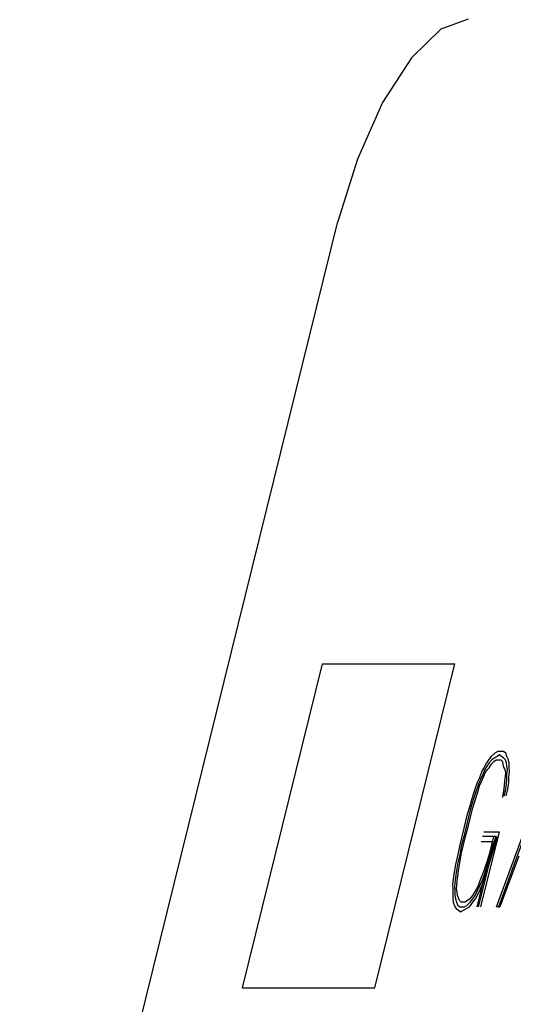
# Model space of a CAD drawing. Extents: x -169 to 7270, y -140 to 2984.
# Tile 161 of 256: x 1821.236 to 1821.531, y 418.993 to 419.58. Entities that reach past the tile are written whole.
import ezdxf

# ---------------------------------------------------------------- set-up
doc = ezdxf.new("R2010")
doc.units = 0
doc.header["$MEASUREMENT"] = 0
doc.layers.add('SPILL-BUCKET', color=1, linetype='CONTINUOUS')

msp = doc.modelspace()

# ---------------------------------------------------------------- linework, layer by layer
at = {"layer": 'SPILL-BUCKET', "color": 8, "linetype": 'Continuous'}
for p, q in [((1821.50395, 419.58022), (1821.48772, 419.57431)), ((1821.48772, 419.57431), (1821.47015, 419.55717)), ((1821.47015, 419.55717), (1821.45296, 419.53048)), ((1821.45296, 419.53048), (1821.43785, 419.49685)), ((1821.43785, 419.49685), (1821.42628, 419.45956)), ((1821.23638, 418.69247), (1821.42628, 419.45956)), ((1821.36927, 419.0029), (1821.41706, 419.19596)), ((1821.41706, 419.19596), (1821.49606, 419.19596)), ((1821.44827, 419.0029), (1821.49606, 419.19596)), ((1821.51777, 419.14087), (1821.51612, 419.13892)), ((1821.51979, 419.14282), (1821.51777, 419.14087)), ((1821.52124, 419.14087), (1821.51945, 419.1399)), ((1821.52158, 419.14379), (1821.51979, 419.14282)), ((1821.52096, 419.05117), (1821.55446, 419.14282)), ((1821.52264, 419.14184), (1821.52124, 419.14087)), ((1821.52313, 419.14379), (1821.52158, 419.14379)), ((1821.52395, 419.14087), (1821.52264, 419.14184)), ((1821.52505, 419.14379), (1821.52313, 419.14379)), ((1821.52525, 419.1399), (1821.52395, 419.14087)), ((1821.52636, 419.14282), (1821.52505, 419.14379)), ((1821.52703, 419.14087), (1821.52636, 419.14282)), ((1821.5281, 419.13892), (1821.52703, 419.14087)), ((1821.51487, 419.13697), (1821.51337, 419.13405)), ((1821.51516, 419.13502), (1821.5139, 419.13307)), ((1821.51612, 419.13892), (1821.51487, 419.13697)), ((1821.51641, 419.13697), (1821.51516, 419.13502)), ((1821.51805, 419.13892), (1821.51641, 419.13697)), ((1821.51646, 419.13405), (1821.51772, 419.13599)), ((1821.51772, 419.13599), (1821.51936, 419.13794)), ((1821.51945, 419.1399), (1821.51805, 419.13892)), ((1821.51936, 419.13794), (1821.52076, 419.13892)), ((1821.52076, 419.13892), (1821.52192, 419.13892)), ((1821.52192, 419.13892), (1821.52346, 419.13892)), ((1821.55451, 419.1399), (1821.52212, 419.05117)), ((1821.52346, 419.13892), (1821.52438, 419.13794)), ((1821.52438, 419.13794), (1821.52467, 419.13599)), ((1821.52467, 419.13599), (1821.52535, 419.13405)), ((1821.52617, 419.13892), (1821.52525, 419.1399)), ((1821.52684, 419.13697), (1821.52617, 419.13892)), ((1821.52713, 419.13502), (1821.52684, 419.13697)), ((1821.52742, 419.13307), (1821.52713, 419.13502)), ((1821.52839, 419.13697), (1821.5281, 419.13892)), ((1821.52844, 419.13405), (1821.52839, 419.13697)), ((1821.51212, 419.13209), (1821.51076, 419.1282)), ((1821.51279, 419.13014), (1821.5113, 419.12722)), ((1821.51337, 419.13405), (1821.51212, 419.13209)), ((1821.51221, 419.12624), (1821.51332, 419.12917)), ((1821.5139, 419.13307), (1821.51279, 419.13014)), ((1821.51332, 419.12917), (1821.51419, 419.13112)), ((1821.51419, 419.13112), (1821.51545, 419.13307)), ((1821.51545, 419.13307), (1821.51646, 419.13405)), ((1821.52535, 419.13405), (1821.52588, 419.13307)), ((1821.52607, 419.12917), (1821.52573, 419.12624)), ((1821.52588, 419.13307), (1821.52617, 419.13112)), ((1821.52617, 419.13112), (1821.52607, 419.12917)), ((1821.52708, 419.13014), (1821.52742, 419.13307)), ((1821.52713, 419.12722), (1821.52708, 419.13014)), ((1821.52815, 419.1282), (1821.52873, 419.13209)), ((1821.52873, 419.13209), (1821.52844, 419.13405)), ((1821.50927, 419.12527), (1821.50792, 419.12137)), ((1821.51019, 419.12429), (1821.50883, 419.12039)), ((1821.51076, 419.1282), (1821.50927, 419.12527)), ((1821.50999, 419.12039), (1821.51072, 419.12332)), ((1821.5113, 419.12722), (1821.51019, 419.12429)), ((1821.51072, 419.12332), (1821.51221, 419.12624)), ((1821.5254, 419.12332), (1821.52506, 419.12039)), ((1821.52573, 419.12624), (1821.5254, 419.12332)), ((1821.52622, 419.12039), (1821.5268, 419.12429)), ((1821.5268, 419.12429), (1821.52713, 419.12722)), ((1821.52762, 419.12137), (1821.5282, 419.12527)), ((1821.5282, 419.12527), (1821.52815, 419.1282)), ((1821.50792, 419.12137), (1821.50608, 419.11552)), ((1821.50883, 419.12039), (1821.50724, 419.11552)), ((1821.50816, 419.11454), (1821.50999, 419.12039)), ((1821.52506, 419.12039), (1821.52448, 419.11649)), ((1821.52549, 419.11747), (1821.52622, 419.12039)), ((1821.52665, 419.11747), (1821.52762, 419.12137)), ((1821.50608, 419.11552), (1821.50487, 419.11064)), ((1821.50724, 419.11552), (1821.50541, 419.10967)), ((1821.50657, 419.10967), (1821.50816, 419.11454)), ((1821.50487, 419.11064), (1821.50304, 419.10479)), ((1821.50541, 419.10967), (1821.5042, 419.10479)), ((1821.50512, 419.10382), (1821.50657, 419.10967)), ((1821.50304, 419.10479), (1821.50159, 419.09894)), ((1821.5042, 419.10479), (1821.50275, 419.09894)), ((1821.50391, 419.09894), (1821.50512, 419.10382)), ((1821.50159, 419.09894), (1821.50014, 419.09309)), ((1821.50275, 419.09894), (1821.5013, 419.09309)), ((1821.50246, 419.09309), (1821.50391, 419.09894)), ((1821.5225, 419.09602), (1821.5114, 419.05117)), ((1821.51323, 419.09602), (1821.5225, 419.09602)), ((1821.49894, 419.08822), (1821.49787, 419.08237)), ((1821.50014, 419.09309), (1821.49894, 419.08822)), ((1821.50009, 419.08822), (1821.49903, 419.08237)), ((1821.49981, 419.08237), (1821.50125, 419.08822)), ((1821.5013, 419.09309), (1821.50009, 419.08822)), ((1821.50125, 419.08822), (1821.50246, 419.09309)), ((1821.51873, 419.09017), (1821.50908, 419.05117)), ((1821.51024, 419.05117), (1821.52062, 419.09309)), ((1821.51178, 419.09017), (1821.51873, 419.09017)), ((1821.52062, 419.09309), (1821.5125, 419.09309)), ((1821.51787, 419.08822), (1821.51642, 419.08237)), ((1821.51719, 419.08237), (1821.51902, 419.08822)), ((1821.51907, 419.09309), (1821.51787, 419.08822)), ((1821.51835, 419.08237), (1821.52018, 419.08822)), ((1821.52023, 419.09309), (1821.51902, 419.08822)), ((1821.52018, 419.08822), (1821.52139, 419.09309)), ((1821.49787, 419.08237), (1821.49643, 419.07652)), ((1821.49903, 419.08237), (1821.49783, 419.07749)), ((1821.49899, 419.07749), (1821.49981, 419.08237)), ((1821.51642, 419.08237), (1821.51482, 419.07749)), ((1821.51598, 419.07749), (1821.51719, 419.08237)), ((1821.51651, 419.07652), (1821.51835, 419.08237)), ((1821.49643, 419.07652), (1821.49536, 419.07067)), ((1821.49783, 419.07749), (1821.49676, 419.07164)), ((1821.49817, 419.07262), (1821.49899, 419.07749)), ((1821.51482, 419.07749), (1821.51323, 419.07262)), ((1821.51415, 419.07164), (1821.51598, 419.07749)), ((1821.51468, 419.07067), (1821.51651, 419.07652)), ((1821.53423, 419.08139), (1821.52289, 419.05117)), ((1821.49536, 419.07067), (1821.49503, 419.06774)), ((1821.49676, 419.07164), (1821.49643, 419.06872)), ((1821.49783, 419.06969), (1821.49817, 419.07262)), ((1821.51323, 419.07262), (1821.51212, 419.06969)), ((1821.51304, 419.06872), (1821.51415, 419.07164)), ((1821.51395, 419.06774), (1821.51468, 419.07067)), ((1821.49503, 419.06774), (1821.49469, 419.06482)), ((1821.49469, 419.06482), (1821.49474, 419.06189)), ((1821.49609, 419.06579), (1821.49575, 419.06287)), ((1821.49643, 419.06872), (1821.49609, 419.06579)), ((1821.49715, 419.06384), (1821.49749, 419.06677)), ((1821.49749, 419.06677), (1821.49783, 419.06969)), ((1821.51101, 419.06677), (1821.5099, 419.06384)), ((1821.51043, 419.06287), (1821.51193, 419.06579)), ((1821.51212, 419.06969), (1821.51101, 419.06677)), ((1821.51135, 419.06189), (1821.51246, 419.06482)), ((1821.51193, 419.06579), (1821.51304, 419.06872)), ((1821.51246, 419.06482), (1821.51395, 419.06774)), ((1821.49474, 419.06189), (1821.49479, 419.05897)), ((1821.49479, 419.05897), (1821.49484, 419.05604)), ((1821.49575, 419.06287), (1821.49604, 419.06092)), ((1821.49604, 419.06092), (1821.49609, 419.05799)), ((1821.49706, 419.06189), (1821.49715, 419.06384)), ((1821.49734, 419.05994), (1821.49706, 419.06189)), ((1821.49764, 419.05799), (1821.49734, 419.05994)), ((1821.50777, 419.05994), (1821.50652, 419.05799)), ((1821.50903, 419.06189), (1821.50777, 419.05994)), ((1821.50807, 419.05799), (1821.50956, 419.06092)), ((1821.50835, 419.05604), (1821.50985, 419.05897)), ((1821.5099, 419.06384), (1821.50903, 419.06189)), ((1821.50956, 419.06092), (1821.51043, 419.06287)), ((1821.50985, 419.05897), (1821.51135, 419.06189)), ((1821.49484, 419.05604), (1821.49512, 419.05409)), ((1821.49512, 419.05409), (1821.49594, 419.05117)), ((1821.49609, 419.05799), (1821.49638, 419.05604)), ((1821.49638, 419.05604), (1821.49706, 419.05409)), ((1821.49706, 419.05409), (1821.49773, 419.05214)), ((1821.49831, 419.05604), (1821.49764, 419.05799)), ((1821.49884, 419.05507), (1821.49831, 419.05604)), ((1821.49976, 419.05409), (1821.49884, 419.05507)), ((1821.50092, 419.05409), (1821.49976, 419.05409)), ((1821.50208, 419.05409), (1821.50092, 419.05409)), ((1821.50348, 419.05507), (1821.50208, 419.05409)), ((1821.50314, 419.05214), (1821.50517, 419.05409)), ((1821.50488, 419.05604), (1821.50348, 419.05507)), ((1821.50483, 419.05117), (1821.50671, 419.05409)), ((1821.50652, 419.05799), (1821.50488, 419.05604)), ((1821.50517, 419.05409), (1821.50681, 419.05604)), ((1821.50671, 419.05409), (1821.50835, 419.05604)), ((1821.50681, 419.05604), (1821.50807, 419.05799)), ((1821.49594, 419.05117), (1821.49686, 419.05019)), ((1821.49686, 419.05019), (1821.49817, 419.04922)), ((1821.49773, 419.05214), (1821.49904, 419.05117)), ((1821.49817, 419.04922), (1821.49947, 419.04824)), ((1821.49904, 419.05117), (1821.50019, 419.05117)), ((1821.49947, 419.04824), (1821.50126, 419.04922)), ((1821.50019, 419.05117), (1821.50174, 419.05117)), ((1821.50126, 419.04922), (1821.50304, 419.05019)), ((1821.50174, 419.05117), (1821.50314, 419.05214)), ((1821.50304, 419.05019), (1821.50483, 419.05117)), ((1821.52212, 419.05117), (1821.52096, 419.05117)), ((1821.52212, 419.05117), (1821.52289, 419.05117)), ((1821.36927, 419.0029), (1821.44827, 419.0029))]:
    msp.add_line(p, q, dxfattribs=at)

doc.saveas('drawing.dxf')
